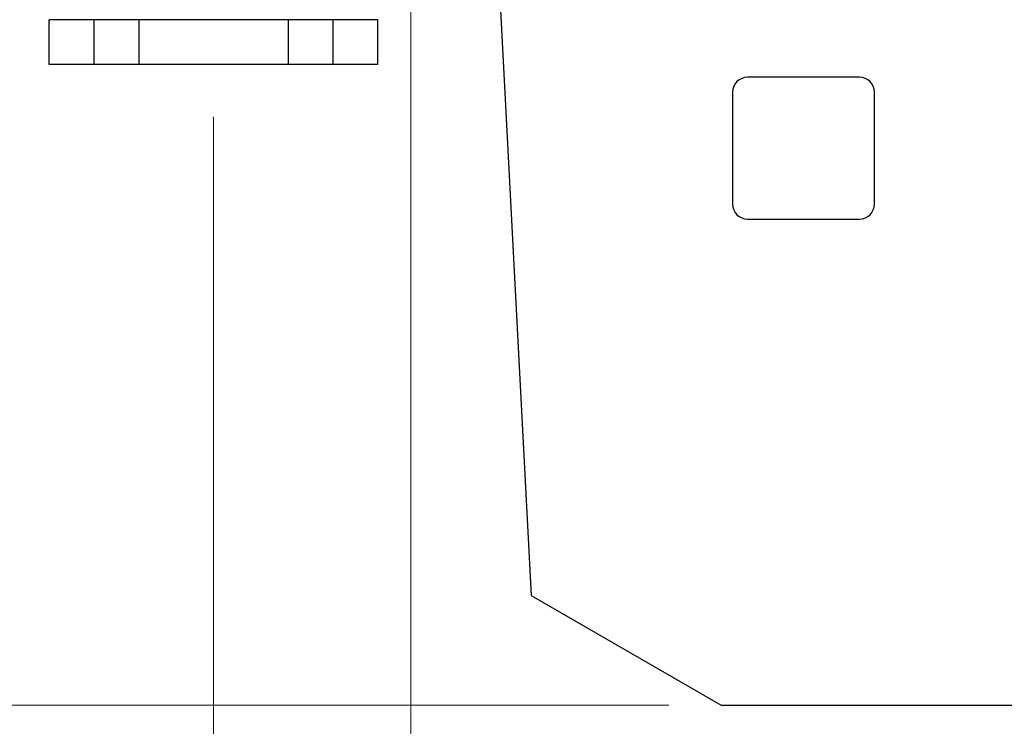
# Model space of a CAD drawing. Header units: inches. Extents: x 0 to 20790, y -12 to 14700.
# Tile 202 of 256: x 9284 to 9943, y 3452 to 3925. Entities that reach past the tile are written whole.
import ezdxf

# ---------------------------------------------------------------- set-up
doc = ezdxf.new("R2010")
doc.units = ezdxf.units.IN
doc.layers.add('1', color=7, linetype='Continuous', true_color=0xffffff)
doc.layers.add('254', color=7, linetype='Continuous', true_color=0xffffff)
doc.styles.add('latin_extended', font='simplex.shx')
doc.dimstyles.get("Standard").update_dxf_attribs({"dimtxt": 0.18, "dimasz": 0.18, "dimexe": 0.18, "dimexo": 0.0625, "dimgap": 0.09, "dimtad": 0, "dimtih": 1, "dimtoh": 1, "dimdec": 4, "dimzin": 0, "dimdsep": 46, "dimtxsty": 'Standard', "dimcen": 0.09, "dimadec": 0, "dimazin": 0, "dimtfac": 1, "dimtdec": 4, "dimtofl": 0, "dimtmove": 0, "dimatfit": 3, "dimfxl": 1, "dimtolj": 1, "dimtzin": 0, "dimarcsym": 0})

# ---------------------------------------------------------------- blocks, each defined once
blk = doc.blocks.new('_U9')
at = {"layer": '254', "color": 3, "linetype": 'Continuous', "lineweight": 13, "transparency": 16777216}
for p, q in [((10531.31, 4061.3), (10531.31, 3080.8)), ((9545.31, 4038.8), (9545.31, 3080.8)), ((9667.81, 3115.8), (10408.81, 3115.8))]:
    blk.add_line(p, q, dxfattribs=at)
at = {"layer": '254', "color": 3, "transparency": 16777216}
for points in [[(9667.81, 3136.21), (9667.81, 3095.38), (9545.31, 3115.8)], [(10408.81, 3095.38), (10408.81, 3136.21), (10531.31, 3115.8)]]:
    blk.add_solid(points, dxfattribs=at)
at = {"layer": 'Defpoints', "color": 0, "transparency": 16777216}
for p in [(10531.31, 4096.3), (9545.31, 4073.8), (10531.31, 3115.8)]:
    blk.add_point(p, dxfattribs=at)
at = {"layer": '254', "color": 2, "lineweight": 13, "transparency": 16777216, "insert": (9883.73, 3299.55), "char_height": 122.5, "attachment_point": 1, "style": 'latin_extended'}
blk.add_mtext('\\A1;986', dxfattribs=at)
blk = doc.blocks.new('_U10')
at = {"layer": '254', "color": 3, "linetype": 'Continuous', "lineweight": 13, "transparency": 16777216}
for p, q in [((9413.31, 3859.8), (9413.31, 2800.8)), ((10663.31, 3859.8), (10663.31, 2800.8)), ((9535.81, 2835.8), (10540.81, 2835.8))]:
    blk.add_line(p, q, dxfattribs=at)
at = {"layer": '254', "color": 3, "transparency": 16777216}
for points in [[(9535.81, 2856.21), (9535.81, 2815.38), (9413.31, 2835.8)], [(10540.81, 2815.38), (10540.81, 2856.21), (10663.31, 2835.8)]]:
    blk.add_solid(points, dxfattribs=at)
at = {"layer": 'Defpoints', "color": 0, "transparency": 16777216}
for p in [(9413.31, 3894.8), (10663.31, 3894.8), (10663.31, 2835.8)]:
    blk.add_point(p, dxfattribs=at)
at = {"layer": '254', "color": 2, "lineweight": 13, "transparency": 16777216, "insert": (9834.14, 3019.55), "char_height": 122.5, "attachment_point": 1, "style": 'latin_extended'}
blk.add_mtext('\\A1;1250', dxfattribs=at)
blk = doc.blocks.new('_U13')
at = {"layer": '254', "color": 3, "linetype": 'Continuous', "lineweight": 13, "transparency": 16777216}
for p, q in [((10003.31, 4618.8), (8608.64, 4618.8)), ((8643.64, 4496.3), (8643.64, 3588.3)), ((9718.16, 3465.8), (8608.64, 3465.8))]:
    blk.add_line(p, q, dxfattribs=at)
at = {"layer": '254', "color": 3, "transparency": 16777216}
for points in [[(8664.06, 4496.3), (8623.22, 4496.3), (8643.64, 4618.8)], [(8623.22, 3588.3), (8664.06, 3588.3), (8643.64, 3465.8)]]:
    blk.add_solid(points, dxfattribs=at)
at = {"layer": 'Defpoints', "color": 0, "transparency": 16777216}
for p in [(10038.31, 4618.8), (8643.64, 3465.8), (9753.16, 3465.8)]:
    blk.add_point(p, dxfattribs=at)
at = {"layer": '254', "color": 2, "lineweight": 13, "transparency": 16777216, "insert": (8459.89, 3849.8), "char_height": 122.5, "attachment_point": 1, "rotation": 90, "style": 'latin_extended'}
blk.add_mtext('\\A1;1153', dxfattribs=at)

msp = doc.modelspace()

# ---------------------------------------------------------------- linework, layer by layer
at = {"layer": '1', "color": 2, "linetype": 'Continuous', "lineweight": 25}
for p, q in [((9598.06, 4073.796), (9625.971, 3539.229)), ((9333.31, 3924.796), (9303.31, 3924.796)), ((9303.31, 3894.796), (9303.31, 3924.796)), ((9363.31, 3924.796), (9333.31, 3924.796)), ((9333.31, 3894.796), (9333.31, 3924.796)), ((9363.31, 3924.796), (9363.31, 3894.796)), ((9463.31, 3924.796), (9363.31, 3924.796)), ((9493.31, 3924.796), (9463.31, 3924.796)), ((9463.31, 3924.796), (9463.31, 3894.796)), ((9523.31, 3924.796), (9493.31, 3924.796)), ((9493.31, 3894.796), (9493.31, 3924.796)), ((9523.31, 3894.796), (9523.31, 3924.796)), ((9333.31, 3894.796), (9303.31, 3894.796)), ((9363.31, 3894.796), (9333.31, 3894.796)), ((9463.31, 3894.796), (9363.31, 3894.796)), ((9493.31, 3894.796), (9463.31, 3894.796)), ((9523.31, 3894.796), (9493.31, 3894.796)), ((9845.78, 3886.296), (9770.78, 3886.296)), ((9760.78, 3876.296), (9760.78, 3801.296)), ((9855.78, 3801.296), (9855.78, 3876.296)), ((9770.78, 3791.296), (9845.78, 3791.296)), ((9625.971, 3539.229), (9753.16, 3465.796)), ((9753.16, 3465.796), (10323.46, 3465.796))]:
    msp.add_line(p, q, dxfattribs=at)
for centre, start, end in [((9770.78, 3876.296), 90, 180), ((9845.78, 3876.296), 0, 90), ((9770.78, 3801.296), 180, 270), ((9845.78, 3801.296), 270, 0)]:
    msp.add_arc(centre, 10, start, end, dxfattribs=at)

# ---------------------------------------------------------------- dimensions: what is measured, and where the dimension line sits
at = {"layer": '254', "color": 2, "linetype": 'Continuous', "lineweight": 13}
dim = msp.add_linear_dim(base=(8643.639, 3465.796), p1=(10038.31, 4618.796), p2=(9753.16, 3465.796), angle=90, dimstyle='Standard', override={"dimscale": 35, "dimtxt": 3.5, "dimasz": 3.5, "dimexe": 1, "dimexo": 1, "dimgap": 1.75, "dimtad": 1, "dimtih": 0, "dimtoh": 0, "dimdec": 2, "dimlfac": 1, "dimzin": 8, "dimdsep": 46, "dimlunit": 2, "dimtxsty": 'latin_extended', "dimsah": 1, "dimse1": 0, "dimse2": 0, "dimsd1": 0, "dimsd2": 0, "dimclrd": 3, "dimclre": 3, "dimclrt": 2, "dimtol": 0, "dimtm": -0.1, "dimtfac": 0.714286, "dimtdec": 3, "dimtofl": 1, "dimtmove": 0, "dimtzin": 8, "dimlwd": 13, "dimlwe": 13}, dxfattribs=at)
dim.commit()
dim.dimension.update_dxf_attribs({"geometry": '_U13', "text_midpoint": (8643.639, 4042.296), "dimtype": 160})
for base, p1, p2, picture, middle in [((10531.31, 3115.796), (9545.31, 4073.796), (10531.31, 4096.296), '_U9', (10038.31, 3115.796)), ((10663.31, 2835.796), (9413.31, 3894.796), (10663.31, 3894.796), '_U10', (10038.31, 2835.796))]:
    dim = msp.add_linear_dim(base=base, p1=p1, p2=p2, dimstyle='Standard', override={"dimscale": 35, "dimtxt": 3.5, "dimasz": 3.5, "dimexe": 1, "dimexo": 1, "dimgap": 1.75, "dimtad": 1, "dimtih": 1, "dimtoh": 0, "dimdec": 2, "dimlfac": 1, "dimzin": 8, "dimdsep": 46, "dimlunit": 2, "dimtxsty": 'latin_extended', "dimsah": 1, "dimse1": 0, "dimse2": 0, "dimsd1": 0, "dimsd2": 0, "dimclrd": 3, "dimclre": 3, "dimclrt": 2, "dimtol": 0, "dimtm": -0.1, "dimtfac": 0.714286, "dimtdec": 3, "dimtofl": 1, "dimtmove": 0, "dimtzin": 8, "dimlwd": 13, "dimlwe": 13}, dxfattribs=at)
    dim.commit()
    dim.dimension.update_dxf_attribs({"geometry": picture, "text_midpoint": middle, "dimtype": 160})

doc.saveas('drawing.dxf')
